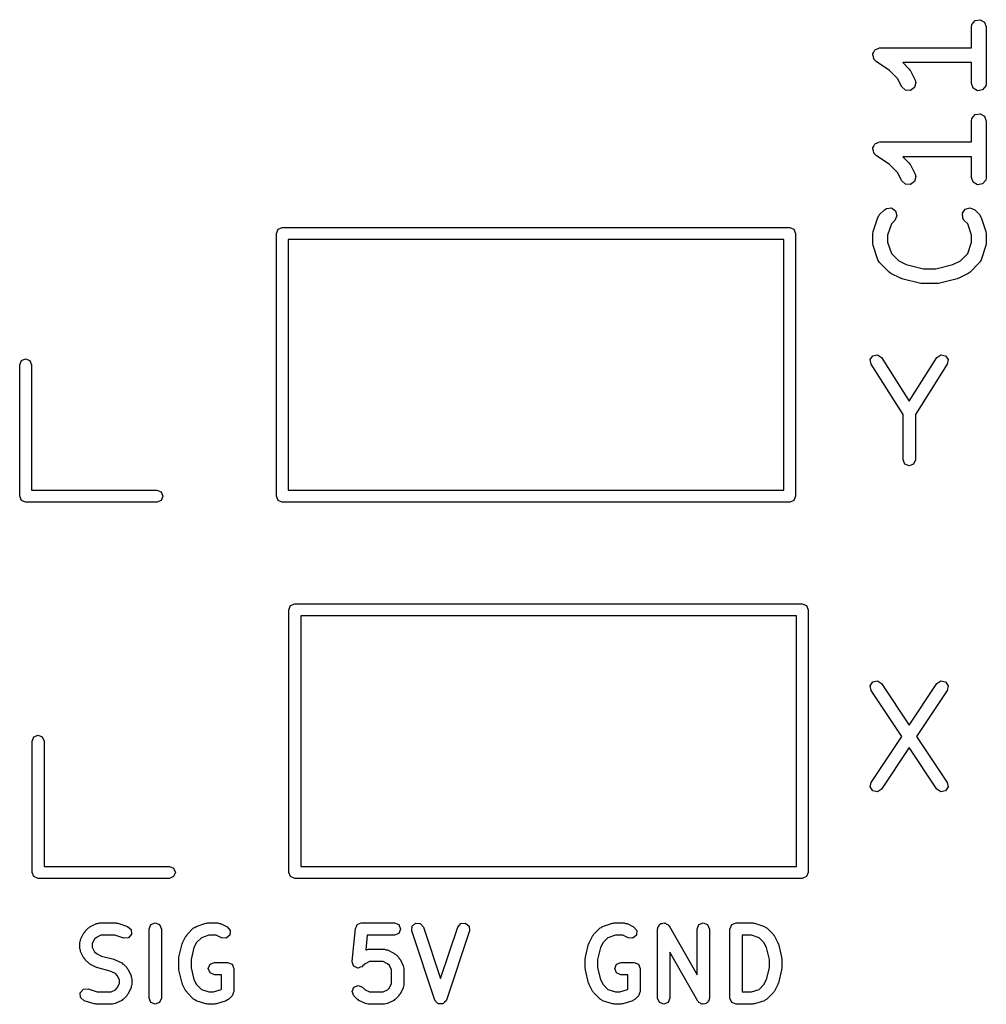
# Model space of a CAD drawing. Extents: x 2.76 to 6.37, y -5.23 to -2.48.
# Tile 11 of 19: x 5.56 to 5.94, y -5.23 to -4.84. Entities that reach past the tile are written whole.
import ezdxf

# ---------------------------------------------------------------- set-up
doc = ezdxf.new("R2010")
doc.units = 0
doc.header["$MEASUREMENT"] = 0
doc.layers.add('BLACK', color=7, linetype='CONTINUOUS')

msp = doc.modelspace()

# ---------------------------------------------------------------- linework, layer by layer
at = {"layer": 'BLACK', "linetype": 'CONTINUOUS'}
for p, q in [((5.93504, -4.84431), (5.93633, -4.84276)), ((5.93633, -4.84276), (5.93832, -4.84241)), ((5.93832, -4.84241), (5.94007, -4.84342)), ((5.94007, -4.84342), (5.94076, -4.84532)), ((5.93486, -4.84532), (5.93504, -4.84431)), ((5.93486, -4.85361), (5.93486, -4.84532)), ((5.94076, -4.84532), (5.94076, -4.86782)), ((5.89553, -4.85605), (5.89596, -4.85531)), ((5.89596, -4.85531), (5.89631, -4.85453)), ((5.89631, -4.85453), (5.89646, -4.85445)), ((5.89646, -4.85445), (5.89654, -4.85431)), ((5.89654, -4.85431), (5.89735, -4.85401)), ((5.89735, -4.85401), (5.89812, -4.85363)), ((5.89812, -4.85363), (5.89828, -4.85367)), ((5.89828, -4.85367), (5.89844, -4.85361)), ((5.89844, -4.85361), (5.93486, -4.85361)), ((5.89549, -4.85638), (5.89556, -4.85622)), ((5.89573, -4.8572), (5.89549, -4.85638)), ((5.89556, -4.85622), (5.89553, -4.85605)), ((5.89588, -4.85804), (5.89573, -4.8572)), ((5.89601, -4.85815), (5.89588, -4.85804)), ((5.89606, -4.85832), (5.89601, -4.85815)), ((5.8968, -4.85902), (5.89606, -4.85832)), ((5.90218, -4.86261), (5.8968, -4.85902)), ((5.90539, -4.86582), (5.90218, -4.86261)), ((5.93486, -4.85952), (5.90744, -4.85952)), ((5.90744, -4.85952), (5.9099, -4.86198)), ((5.9099, -4.86198), (5.91041, -4.8627)), ((5.91041, -4.8627), (5.91046, -4.86275)), ((5.91046, -4.86275), (5.91233, -4.8665)), ((5.93486, -4.86782), (5.93486, -4.85952)), ((5.90705, -4.86914), (5.90539, -4.86582)), ((5.91233, -4.8665), (5.91262, -4.86748)), ((5.90851, -4.87053), (5.90705, -4.86914)), ((5.91053, -4.87065), (5.90851, -4.87053)), ((5.91215, -4.86944), (5.91053, -4.87065)), ((5.91262, -4.86748), (5.91215, -4.86944)), ((5.93555, -4.86971), (5.93486, -4.86782)), ((5.9373, -4.87072), (5.93555, -4.86971)), ((5.93929, -4.87037), (5.9373, -4.87072)), ((5.94058, -4.86883), (5.93929, -4.87037)), ((5.94076, -4.86782), (5.94058, -4.86883)), ((5.93486, -4.88281), (5.93504, -4.8818)), ((5.93486, -4.89111), (5.93486, -4.88281)), ((5.93504, -4.8818), (5.93633, -4.88026)), ((5.93633, -4.88026), (5.93832, -4.87991)), ((5.93832, -4.87991), (5.94007, -4.88092)), ((5.94007, -4.88092), (5.94076, -4.88281)), ((5.94076, -4.88281), (5.94076, -4.90531)), ((5.89549, -4.89387), (5.89556, -4.89372)), ((5.89573, -4.8947), (5.89549, -4.89387)), ((5.89553, -4.89355), (5.89596, -4.89281)), ((5.89556, -4.89372), (5.89553, -4.89355)), ((5.89588, -4.89554), (5.89573, -4.8947)), ((5.89596, -4.89281), (5.89631, -4.89202)), ((5.89631, -4.89202), (5.89646, -4.89195)), ((5.89646, -4.89195), (5.89654, -4.8918)), ((5.89654, -4.8918), (5.89735, -4.89151)), ((5.89735, -4.89151), (5.89812, -4.89113)), ((5.89812, -4.89113), (5.89828, -4.89117)), ((5.89828, -4.89117), (5.89844, -4.89111)), ((5.89844, -4.89111), (5.93486, -4.89111)), ((5.89601, -4.89565), (5.89588, -4.89554)), ((5.89606, -4.89581), (5.89601, -4.89565)), ((5.8968, -4.89652), (5.89606, -4.89581)), ((5.90218, -4.90011), (5.8968, -4.89652)), ((5.93486, -4.89702), (5.90744, -4.89702)), ((5.90744, -4.89702), (5.9099, -4.89947)), ((5.93486, -4.90531), (5.93486, -4.89702)), ((5.90539, -4.90331), (5.90218, -4.90011)), ((5.9099, -4.89947), (5.91041, -4.9002)), ((5.91041, -4.9002), (5.91046, -4.90024)), ((5.91046, -4.90024), (5.91233, -4.90399)), ((5.90705, -4.90663), (5.90539, -4.90331)), ((5.91262, -4.90497), (5.91215, -4.90694)), ((5.91233, -4.90399), (5.91262, -4.90497)), ((5.93555, -4.90721), (5.93486, -4.90531)), ((5.94058, -4.90632), (5.93929, -4.90787)), ((5.94076, -4.90531), (5.94058, -4.90632)), ((5.90851, -4.90802), (5.90705, -4.90663)), ((5.91053, -4.90814), (5.90851, -4.90802)), ((5.91215, -4.90694), (5.91053, -4.90814)), ((5.9373, -4.90822), (5.93555, -4.90721)), ((5.93929, -4.90787), (5.9373, -4.90822)), ((5.89823, -4.9201), (5.9001, -4.91822)), ((5.9001, -4.91822), (5.90094, -4.91763)), ((5.90094, -4.91763), (5.90295, -4.91746)), ((5.90295, -4.91746), (5.90461, -4.91862)), ((5.93121, -4.91955), (5.93237, -4.91789)), ((5.93237, -4.91789), (5.93432, -4.91737)), ((5.93432, -4.91737), (5.93615, -4.91822)), ((5.93615, -4.91822), (5.93802, -4.9201)), ((5.89564, -4.92687), (5.89751, -4.92125)), ((5.89751, -4.92125), (5.898, -4.92035)), ((5.898, -4.92035), (5.89815, -4.92026)), ((5.89815, -4.92026), (5.89823, -4.9201)), ((5.90513, -4.92057), (5.90428, -4.9224)), ((5.90461, -4.91862), (5.90513, -4.92057)), ((5.93138, -4.92156), (5.93121, -4.91955)), ((5.93197, -4.9224), (5.93138, -4.92156)), ((5.93802, -4.9201), (5.93861, -4.92094)), ((5.93861, -4.92094), (5.93863, -4.92111)), ((5.93863, -4.92111), (5.93874, -4.92125)), ((5.93874, -4.92125), (5.94061, -4.92687)), ((5.65764, -4.92764), (5.65833, -4.92597)), ((5.65833, -4.92597), (5.66, -4.92528)), ((5.66, -4.92528), (5.86236, -4.92528)), ((5.86236, -4.92528), (5.86403, -4.92597)), ((5.86403, -4.92597), (5.86472, -4.92764)), ((5.9029, -4.92378), (5.90139, -4.92829)), ((5.90428, -4.9224), (5.9029, -4.92378)), ((5.93335, -4.92378), (5.93197, -4.9224)), ((5.93486, -4.92829), (5.93335, -4.92378)), ((5.65764, -5.03236), (5.65764, -4.92764)), ((5.66236, -4.93), (5.66236, -5.03)), ((5.86, -4.93), (5.66236, -4.93)), ((5.86, -5.03), (5.86, -4.93)), ((5.86472, -4.92764), (5.86472, -5.03236)), ((5.89549, -4.92781), (5.89564, -4.92694)), ((5.89549, -4.93156), (5.89549, -4.92781)), ((5.89564, -4.92694), (5.89564, -4.92687)), ((5.90139, -4.92829), (5.90139, -4.93108)), ((5.93486, -4.93108), (5.93486, -4.92829)), ((5.94061, -4.92687), (5.94074, -4.92775)), ((5.94074, -4.92775), (5.94076, -4.92781)), ((5.94076, -4.92781), (5.94076, -4.93156)), ((5.89551, -4.93162), (5.89549, -4.93156)), ((5.89564, -4.93249), (5.89551, -4.93162)), ((5.89751, -4.93812), (5.89564, -4.93249)), ((5.90139, -4.93108), (5.9029, -4.93559)), ((5.93335, -4.93559), (5.93486, -4.93108)), ((5.94061, -4.93249), (5.93874, -4.93812)), ((5.94076, -4.93156), (5.94061, -4.93243)), ((5.94061, -4.93243), (5.94061, -4.93249)), ((5.9029, -4.93559), (5.90581, -4.93851)), ((5.93044, -4.93851), (5.93335, -4.93559)), ((5.89762, -4.93825), (5.89751, -4.93812)), ((5.89764, -4.93843), (5.89762, -4.93825)), ((5.89823, -4.93927), (5.89764, -4.93843)), ((5.90198, -4.94302), (5.89823, -4.93927)), ((5.90581, -4.93851), (5.90884, -4.94002)), ((5.90884, -4.94002), (5.91568, -4.94173)), ((5.91568, -4.94173), (5.92057, -4.94173)), ((5.92057, -4.94173), (5.92741, -4.94002)), ((5.92741, -4.94002), (5.93044, -4.93851)), ((5.93802, -4.93927), (5.93427, -4.94302)), ((5.9381, -4.93911), (5.93802, -4.93927)), ((5.93825, -4.93902), (5.9381, -4.93911)), ((5.93874, -4.93812), (5.93825, -4.93902)), ((5.90203, -4.94305), (5.90198, -4.94302)), ((5.90274, -4.94357), (5.90203, -4.94305)), ((5.90649, -4.94545), (5.90274, -4.94357)), ((5.90663, -4.94546), (5.90649, -4.94545)), ((5.9071, -4.94567), (5.90663, -4.94546)), ((5.9146, -4.94755), (5.9071, -4.94567)), ((5.92915, -4.94567), (5.92165, -4.94755)), ((5.92927, -4.94559), (5.92915, -4.94567)), ((5.92976, -4.94545), (5.92927, -4.94559)), ((5.93351, -4.94357), (5.92976, -4.94545)), ((5.93355, -4.94353), (5.93351, -4.94357)), ((5.93427, -4.94302), (5.93355, -4.94353)), ((5.91473, -4.94753), (5.9146, -4.94755)), ((5.91531, -4.94763), (5.91473, -4.94753)), ((5.92094, -4.94763), (5.91531, -4.94763)), ((5.92107, -4.94759), (5.92094, -4.94763)), ((5.92165, -4.94755), (5.92107, -4.94759)), ((5.89447, -4.97791), (5.89556, -4.97636)), ((5.89556, -4.97636), (5.89741, -4.97604)), ((5.89741, -4.97604), (5.89895, -4.97712)), ((5.89895, -4.97712), (5.91, -4.99448)), ((5.91, -4.99448), (5.92105, -4.97712)), ((5.92105, -4.97712), (5.92259, -4.97604)), ((5.92259, -4.97604), (5.92444, -4.97636)), ((5.92444, -4.97636), (5.92553, -4.97791)), ((5.55528, -4.98), (5.55597, -4.97833)), ((5.55528, -5.03236), (5.55528, -4.98)), ((5.55597, -4.97833), (5.55764, -4.97764)), ((5.55764, -4.97764), (5.55931, -4.97833)), ((5.55931, -4.97833), (5.56, -4.98)), ((5.56, -4.98), (5.56, -5.03)), ((5.8948, -4.97976), (5.89447, -4.97791)), ((5.90754, -4.99978), (5.8948, -4.97976)), ((5.9252, -4.97976), (5.91246, -4.99978)), ((5.92553, -4.97791), (5.9252, -4.97976)), ((5.90754, -5.01781), (5.90754, -4.99978)), ((5.91246, -4.99978), (5.91246, -5.01781)), ((5.90826, -5.01955), (5.90754, -5.01781)), ((5.91, -5.02027), (5.90826, -5.01955)), ((5.91174, -5.01955), (5.91, -5.02027)), ((5.91246, -5.01781), (5.91174, -5.01955)), ((5.56, -5.03), (5.61, -5.03)), ((5.61, -5.03), (5.61167, -5.03069)), ((5.61167, -5.03069), (5.61236, -5.03236)), ((5.66236, -5.03), (5.86, -5.03)), ((5.55597, -5.03403), (5.55528, -5.03236)), ((5.55764, -5.03472), (5.55597, -5.03403)), ((5.61, -5.03472), (5.55764, -5.03472)), ((5.61167, -5.03403), (5.61, -5.03472)), ((5.61236, -5.03236), (5.61167, -5.03403)), ((5.65833, -5.03403), (5.65764, -5.03236)), ((5.66, -5.03472), (5.65833, -5.03403)), ((5.86236, -5.03472), (5.66, -5.03472)), ((5.86403, -5.03403), (5.86236, -5.03472)), ((5.86472, -5.03236), (5.86403, -5.03403)), ((5.66333, -5.07597), (5.665, -5.07528)), ((5.665, -5.07528), (5.86736, -5.07528)), ((5.86736, -5.07528), (5.86903, -5.07597)), ((5.66264, -5.07764), (5.66333, -5.07597)), ((5.66264, -5.18236), (5.66264, -5.07764)), ((5.86903, -5.07597), (5.86972, -5.07764)), ((5.86972, -5.07764), (5.86972, -5.18236)), ((5.66736, -5.08), (5.66736, -5.18)), ((5.865, -5.08), (5.66736, -5.08)), ((5.865, -5.18), (5.865, -5.08)), ((5.89446, -5.10796), (5.89551, -5.10639)), ((5.89551, -5.10639), (5.89736, -5.10603)), ((5.89736, -5.10603), (5.89892, -5.10708)), ((5.92108, -5.10708), (5.92264, -5.10603)), ((5.92264, -5.10603), (5.92449, -5.10639)), ((5.92449, -5.10639), (5.92554, -5.10796)), ((5.89483, -5.10981), (5.89446, -5.10796)), ((5.90704, -5.12813), (5.89483, -5.10981)), ((5.89892, -5.10708), (5.91, -5.12369)), ((5.91, -5.12369), (5.92108, -5.10708)), ((5.92517, -5.10981), (5.91296, -5.12813)), ((5.92554, -5.10796), (5.92517, -5.10981)), ((5.56028, -5.13), (5.56097, -5.12833)), ((5.56028, -5.18236), (5.56028, -5.13)), ((5.56097, -5.12833), (5.56264, -5.12764)), ((5.56264, -5.12764), (5.56431, -5.12833)), ((5.56431, -5.12833), (5.565, -5.13)), ((5.565, -5.13), (5.565, -5.18)), ((5.89483, -5.14645), (5.90704, -5.12813)), ((5.91296, -5.12813), (5.92517, -5.14645)), ((5.91, -5.13256), (5.89892, -5.14918)), ((5.92108, -5.14918), (5.91, -5.13256)), ((5.89446, -5.14829), (5.89483, -5.14645)), ((5.89551, -5.14986), (5.89446, -5.14829)), ((5.89736, -5.15022), (5.89551, -5.14986)), ((5.89892, -5.14918), (5.89736, -5.15022)), ((5.92264, -5.15022), (5.92108, -5.14918)), ((5.92449, -5.14986), (5.92264, -5.15022)), ((5.92554, -5.14829), (5.92449, -5.14986)), ((5.92517, -5.14645), (5.92554, -5.14829)), ((5.565, -5.18), (5.615, -5.18)), ((5.615, -5.18), (5.61667, -5.18069)), ((5.61667, -5.18069), (5.61736, -5.18236)), ((5.66736, -5.18), (5.865, -5.18)), ((5.56097, -5.18403), (5.56028, -5.18236)), ((5.56264, -5.18472), (5.56097, -5.18403)), ((5.615, -5.18472), (5.56264, -5.18472)), ((5.61667, -5.18403), (5.615, -5.18472)), ((5.61736, -5.18236), (5.61667, -5.18403)), ((5.66333, -5.18403), (5.66264, -5.18236)), ((5.665, -5.18472), (5.66333, -5.18403)), ((5.86736, -5.18472), (5.665, -5.18472)), ((5.86903, -5.18403), (5.86736, -5.18472)), ((5.86972, -5.18236), (5.86903, -5.18403)), ((5.58136, -5.20579), (5.58267, -5.20448)), ((5.58267, -5.20448), (5.58304, -5.20433)), ((5.58304, -5.20433), (5.58331, -5.20402)), ((5.58331, -5.20402), (5.58593, -5.20271)), ((5.58593, -5.20271), (5.5865, -5.20267)), ((5.5865, -5.20267), (5.58703, -5.20245)), ((5.58703, -5.20245), (5.5936, -5.20245)), ((5.5936, -5.20245), (5.59397, -5.2026)), ((5.59397, -5.2026), (5.59437, -5.20257)), ((5.59437, -5.20257), (5.59831, -5.20389)), ((5.59831, -5.20389), (5.59973, -5.20512)), ((5.60688, -5.20491), (5.6076, -5.20317)), ((5.6076, -5.20317), (5.60934, -5.20245)), ((5.60934, -5.20245), (5.61108, -5.20317)), ((5.61108, -5.20317), (5.6118, -5.20491)), ((5.62204, -5.20711), (5.62466, -5.20448)), ((5.62466, -5.20448), (5.62519, -5.20426)), ((5.62519, -5.20426), (5.62563, -5.20389)), ((5.62563, -5.20389), (5.62956, -5.20257)), ((5.62956, -5.20257), (5.62997, -5.2026)), ((5.62997, -5.2026), (5.63034, -5.20245)), ((5.63034, -5.20245), (5.63428, -5.20245)), ((5.63428, -5.20245), (5.63481, -5.20267)), ((5.63481, -5.20267), (5.63538, -5.20271)), ((5.63538, -5.20271), (5.638, -5.20402)), ((5.638, -5.20402), (5.63924, -5.20544)), ((5.68787, -5.21779), (5.68918, -5.20466)), ((5.68918, -5.20466), (5.68957, -5.20393)), ((5.68957, -5.20393), (5.68989, -5.20317)), ((5.68989, -5.20317), (5.69001, -5.20312)), ((5.69001, -5.20312), (5.69007, -5.203)), ((5.69007, -5.203), (5.69086, -5.20276)), ((5.69086, -5.20276), (5.69163, -5.20245)), ((5.69163, -5.20245), (5.70475, -5.20245)), ((5.70475, -5.20245), (5.70649, -5.20317)), ((5.70649, -5.20317), (5.70721, -5.20491)), ((5.7116, -5.20569), (5.71174, -5.20381)), ((5.71174, -5.20381), (5.71316, -5.20257)), ((5.71316, -5.20257), (5.71504, -5.20271)), ((5.71504, -5.20271), (5.71627, -5.20413)), ((5.71627, -5.20413), (5.72312, -5.22469)), ((5.72312, -5.22469), (5.72998, -5.20413)), ((5.72998, -5.20413), (5.73121, -5.20271)), ((5.73121, -5.20271), (5.73309, -5.20257)), ((5.73309, -5.20257), (5.73451, -5.20381)), ((5.73451, -5.20381), (5.73464, -5.20569)), ((5.78414, -5.20711), (5.78676, -5.20448)), ((5.78676, -5.20448), (5.78729, -5.20426)), ((5.78729, -5.20426), (5.78773, -5.20389)), ((5.78773, -5.20389), (5.79166, -5.20257)), ((5.79166, -5.20257), (5.79207, -5.2026)), ((5.79207, -5.2026), (5.79244, -5.20245)), ((5.79244, -5.20245), (5.79638, -5.20245)), ((5.79638, -5.20245), (5.79691, -5.20267)), ((5.79691, -5.20267), (5.79748, -5.20271)), ((5.79748, -5.20271), (5.8001, -5.20402)), ((5.8001, -5.20402), (5.80134, -5.20544)), ((5.80967, -5.20491), (5.80979, -5.2046)), ((5.80975, -5.20426), (5.81014, -5.20376)), ((5.80979, -5.2046), (5.80975, -5.20426)), ((5.81014, -5.20376), (5.81039, -5.20317)), ((5.81039, -5.20317), (5.8107, -5.20304)), ((5.8107, -5.20304), (5.81091, -5.20277)), ((5.81091, -5.20277), (5.81154, -5.20269)), ((5.81154, -5.20269), (5.81213, -5.20245)), ((5.81213, -5.20245), (5.81244, -5.20258)), ((5.81244, -5.20258), (5.81277, -5.20253)), ((5.81277, -5.20253), (5.81328, -5.20292)), ((5.81328, -5.20292), (5.81387, -5.20317)), ((5.81387, -5.20317), (5.814, -5.20348)), ((5.814, -5.20348), (5.81426, -5.20369)), ((5.81426, -5.20369), (5.82541, -5.2232)), ((5.82541, -5.20491), (5.82613, -5.20317)), ((5.82613, -5.20317), (5.82787, -5.20245)), ((5.82787, -5.20245), (5.82961, -5.20317)), ((5.82961, -5.20317), (5.83033, -5.20491)), ((5.83854, -5.20491), (5.83926, -5.20317)), ((5.83926, -5.20317), (5.841, -5.20245)), ((5.841, -5.20245), (5.84756, -5.20245)), ((5.84756, -5.20245), (5.84793, -5.2026)), ((5.84793, -5.2026), (5.84834, -5.20257)), ((5.84834, -5.20257), (5.85227, -5.20389)), ((5.85227, -5.20389), (5.85271, -5.20426)), ((5.85271, -5.20426), (5.85324, -5.20448)), ((5.85324, -5.20448), (5.85586, -5.20711)), ((5.57958, -5.20906), (5.5809, -5.20643)), ((5.5809, -5.20643), (5.5812, -5.20617)), ((5.5812, -5.20617), (5.58136, -5.20579)), ((5.58587, -5.20824), (5.58512, -5.20899)), ((5.58761, -5.20737), (5.58587, -5.20824)), ((5.5932, -5.20737), (5.58761, -5.20737)), ((5.59675, -5.20855), (5.5932, -5.20737)), ((5.59863, -5.20842), (5.59675, -5.20855)), ((5.59987, -5.207), (5.59863, -5.20842)), ((5.59973, -5.20512), (5.59987, -5.207)), ((5.60688, -5.23247), (5.60688, -5.20491)), ((5.6118, -5.20491), (5.6118, -5.23247)), ((5.62027, -5.21037), (5.62158, -5.20774)), ((5.62158, -5.20774), (5.62188, -5.20748)), ((5.62188, -5.20748), (5.62204, -5.20711)), ((5.62773, -5.20837), (5.6258, -5.2103)), ((5.63074, -5.20737), (5.62773, -5.20837)), ((5.6337, -5.20737), (5.63074, -5.20737)), ((5.6358, -5.20842), (5.6337, -5.20737)), ((5.63768, -5.20855), (5.6358, -5.20842)), ((5.6391, -5.20732), (5.63768, -5.20855)), ((5.63924, -5.20544), (5.6391, -5.20732)), ((5.69385, -5.20737), (5.69327, -5.2132)), ((5.70475, -5.20737), (5.69385, -5.20737)), ((5.70649, -5.20665), (5.70475, -5.20737)), ((5.70721, -5.20491), (5.70649, -5.20665)), ((5.72079, -5.23325), (5.7116, -5.20569)), ((5.73464, -5.20569), (5.72546, -5.23325)), ((5.78237, -5.21037), (5.78368, -5.20774)), ((5.78368, -5.20774), (5.78398, -5.20748)), ((5.78398, -5.20748), (5.78414, -5.20711)), ((5.78983, -5.20837), (5.7879, -5.2103)), ((5.79284, -5.20737), (5.78983, -5.20837)), ((5.7958, -5.20737), (5.79284, -5.20737)), ((5.7979, -5.20842), (5.7958, -5.20737)), ((5.79978, -5.20855), (5.7979, -5.20842)), ((5.8012, -5.20732), (5.79978, -5.20855)), ((5.80134, -5.20544), (5.8012, -5.20732)), ((5.80967, -5.23247), (5.80967, -5.20491)), ((5.82541, -5.2232), (5.82541, -5.20491)), ((5.83033, -5.20491), (5.83033, -5.23247)), ((5.83854, -5.23247), (5.83854, -5.20491)), ((5.84346, -5.20737), (5.84346, -5.23001)), ((5.84716, -5.20737), (5.84346, -5.20737)), ((5.85017, -5.20837), (5.84716, -5.20737)), ((5.8521, -5.2103), (5.85017, -5.20837)), ((5.85586, -5.20711), (5.85602, -5.20748)), ((5.85602, -5.20748), (5.85632, -5.20774)), ((5.85632, -5.20774), (5.85763, -5.21037)), ((5.57932, -5.21016), (5.57954, -5.20963)), ((5.57932, -5.21278), (5.57932, -5.21016)), ((5.57954, -5.20963), (5.57958, -5.20906)), ((5.58512, -5.20899), (5.58425, -5.21074)), ((5.58425, -5.21074), (5.58425, -5.2122)), ((5.58425, -5.2122), (5.58512, -5.21395)), ((5.61877, -5.21612), (5.62008, -5.21087)), ((5.62008, -5.21087), (5.62025, -5.21065)), ((5.62025, -5.21065), (5.62027, -5.21037)), ((5.62479, -5.21233), (5.62362, -5.21702)), ((5.6258, -5.2103), (5.62479, -5.21233)), ((5.78087, -5.21612), (5.78218, -5.21087)), ((5.78218, -5.21087), (5.78235, -5.21065)), ((5.78235, -5.21065), (5.78237, -5.21037)), ((5.78689, -5.21233), (5.78572, -5.21702)), ((5.7879, -5.2103), (5.78689, -5.21233)), ((5.85311, -5.21233), (5.8521, -5.2103)), ((5.85428, -5.21702), (5.85311, -5.21233)), ((5.85763, -5.21037), (5.85765, -5.21065)), ((5.85765, -5.21065), (5.85782, -5.21087)), ((5.85782, -5.21087), (5.85913, -5.21612)), ((5.57954, -5.21331), (5.57932, -5.21278)), ((5.57958, -5.21388), (5.57954, -5.21331)), ((5.5809, -5.21651), (5.57958, -5.21388)), ((5.5812, -5.21677), (5.5809, -5.21651)), ((5.58512, -5.21395), (5.58587, -5.2147)), ((5.58587, -5.2147), (5.58789, -5.21571)), ((5.58789, -5.21571), (5.59288, -5.21696)), ((5.61869, -5.21672), (5.61881, -5.21643)), ((5.61881, -5.21643), (5.61877, -5.21612)), ((5.69327, -5.2132), (5.69372, -5.21317)), ((5.69372, -5.21317), (5.69425, -5.21295)), ((5.69425, -5.21295), (5.70081, -5.21295)), ((5.70081, -5.21295), (5.70134, -5.21317)), ((5.70134, -5.21317), (5.70191, -5.21321)), ((5.70191, -5.21321), (5.70454, -5.21452)), ((5.70454, -5.21452), (5.7048, -5.21482)), ((5.7048, -5.21482), (5.70518, -5.21498)), ((5.70518, -5.21498), (5.70649, -5.21629)), ((5.70649, -5.21629), (5.70665, -5.21667)), ((5.78079, -5.21672), (5.78091, -5.21643)), ((5.78091, -5.21643), (5.78087, -5.21612)), ((5.82574, -5.23369), (5.81459, -5.21417)), ((5.81459, -5.21417), (5.81459, -5.23247)), ((5.85913, -5.21612), (5.85909, -5.21643)), ((5.85909, -5.21643), (5.85921, -5.21672)), ((5.58136, -5.21715), (5.5812, -5.21677)), ((5.58267, -5.21846), (5.58136, -5.21715)), ((5.58304, -5.21861), (5.58267, -5.21846)), ((5.58331, -5.21892), (5.58304, -5.21861)), ((5.58593, -5.22023), (5.58331, -5.21892)), ((5.58621, -5.22025), (5.58593, -5.22023)), ((5.58644, -5.22042), (5.58621, -5.22025)), ((5.59142, -5.22167), (5.58644, -5.22042)), ((5.59288, -5.21696), (5.5931, -5.21712)), ((5.5931, -5.21712), (5.59338, -5.21714)), ((5.59338, -5.21714), (5.59601, -5.21846)), ((5.59601, -5.21846), (5.59627, -5.21876)), ((5.59627, -5.21876), (5.59665, -5.21892)), ((5.59665, -5.21892), (5.59796, -5.22023)), ((5.59796, -5.22023), (5.59812, -5.2206)), ((5.61869, -5.22066), (5.61869, -5.21672)), ((5.62362, -5.21702), (5.62362, -5.22035)), ((5.62362, -5.22035), (5.62479, -5.22505)), ((5.63051, -5.22066), (5.63123, -5.21892)), ((5.63123, -5.21892), (5.63297, -5.2182)), ((5.63297, -5.2182), (5.63822, -5.2182)), ((5.63822, -5.2182), (5.63996, -5.21892)), ((5.63996, -5.21892), (5.64068, -5.22066)), ((5.68785, -5.21803), (5.6879, -5.21791)), ((5.68817, -5.2188), (5.68785, -5.21803)), ((5.6879, -5.21791), (5.68787, -5.21779)), ((5.68841, -5.21959), (5.68817, -5.2188)), ((5.68853, -5.21965), (5.68841, -5.21959)), ((5.68858, -5.21977), (5.68853, -5.21965)), ((5.68934, -5.22009), (5.68858, -5.21977)), ((5.69007, -5.22048), (5.68934, -5.22009)), ((5.69019, -5.22044), (5.69007, -5.22048)), ((5.69032, -5.22049), (5.69019, -5.22044)), ((5.69108, -5.22018), (5.69032, -5.22049)), ((5.69187, -5.21994), (5.69108, -5.22018)), ((5.69193, -5.21982), (5.69187, -5.21994)), ((5.69205, -5.21977), (5.69193, -5.21982)), ((5.69308, -5.21874), (5.69205, -5.21977)), ((5.69483, -5.21787), (5.69308, -5.21874)), ((5.70023, -5.21787), (5.69483, -5.21787)), ((5.70198, -5.21874), (5.70023, -5.21787)), ((5.70273, -5.21949), (5.70198, -5.21874)), ((5.7036, -5.22124), (5.70273, -5.21949)), ((5.70665, -5.21667), (5.70695, -5.21693)), ((5.70695, -5.21693), (5.70826, -5.21956)), ((5.70826, -5.21956), (5.7083, -5.22013)), ((5.7083, -5.22013), (5.70852, -5.22066)), ((5.78079, -5.22066), (5.78079, -5.21672)), ((5.78572, -5.21702), (5.78572, -5.22035)), ((5.78572, -5.22035), (5.78689, -5.22505)), ((5.7926, -5.22066), (5.79333, -5.21892)), ((5.79333, -5.21892), (5.79507, -5.2182)), ((5.79507, -5.2182), (5.80031, -5.2182)), ((5.80031, -5.2182), (5.80205, -5.21892)), ((5.80205, -5.21892), (5.80278, -5.22066)), ((5.85311, -5.22505), (5.85428, -5.22035)), ((5.85428, -5.22035), (5.85428, -5.21702)), ((5.85921, -5.21672), (5.85921, -5.22066)), ((5.59345, -5.22268), (5.59142, -5.22167)), ((5.5942, -5.22343), (5.59345, -5.22268)), ((5.59507, -5.22517), (5.5942, -5.22343)), ((5.59812, -5.2206), (5.59842, -5.22087)), ((5.59842, -5.22087), (5.59973, -5.22349)), ((5.59973, -5.22349), (5.59977, -5.22406)), ((5.59977, -5.22406), (5.59999, -5.22459)), ((5.61881, -5.22094), (5.61869, -5.22066)), ((5.61877, -5.22125), (5.61881, -5.22094)), ((5.62008, -5.2265), (5.61877, -5.22125)), ((5.63123, -5.2224), (5.63051, -5.22066)), ((5.63297, -5.22312), (5.63123, -5.2224)), ((5.63575, -5.22312), (5.63297, -5.22312)), ((5.63575, -5.22882), (5.63575, -5.22312)), ((5.64068, -5.22066), (5.64068, -5.22984)), ((5.7036, -5.22664), (5.7036, -5.22124)), ((5.70852, -5.22066), (5.70852, -5.22722)), ((5.78091, -5.22094), (5.78079, -5.22066)), ((5.78087, -5.22125), (5.78091, -5.22094)), ((5.78218, -5.2265), (5.78087, -5.22125)), ((5.79333, -5.2224), (5.7926, -5.22066)), ((5.79507, -5.22312), (5.79333, -5.2224)), ((5.79785, -5.22312), (5.79507, -5.22312)), ((5.79785, -5.22882), (5.79785, -5.22312)), ((5.80278, -5.22066), (5.80278, -5.22984)), ((5.85913, -5.22125), (5.85782, -5.2265)), ((5.85921, -5.22066), (5.85909, -5.22094)), ((5.85909, -5.22094), (5.85913, -5.22125)), ((5.5942, -5.22838), (5.59507, -5.22664)), ((5.59507, -5.22664), (5.59507, -5.22517)), ((5.59973, -5.22832), (5.59842, -5.23094)), ((5.59977, -5.22775), (5.59973, -5.22832)), ((5.59999, -5.22722), (5.59977, -5.22775)), ((5.59999, -5.22459), (5.59999, -5.22722)), ((5.62025, -5.22673), (5.62008, -5.2265)), ((5.62027, -5.22701), (5.62025, -5.22673)), ((5.62158, -5.22963), (5.62027, -5.22701)), ((5.62479, -5.22505), (5.6258, -5.22707)), ((5.6258, -5.22707), (5.62773, -5.229)), ((5.68785, -5.22984), (5.68858, -5.2281)), ((5.68858, -5.2281), (5.69031, -5.22738)), ((5.69031, -5.22738), (5.69205, -5.2281)), ((5.69205, -5.2281), (5.69308, -5.22913)), ((5.70273, -5.22839), (5.7036, -5.22664)), ((5.70826, -5.22832), (5.70695, -5.23094)), ((5.7083, -5.22775), (5.70826, -5.22832)), ((5.70852, -5.22722), (5.7083, -5.22775)), ((5.78235, -5.22673), (5.78218, -5.2265)), ((5.78237, -5.22701), (5.78235, -5.22673)), ((5.78368, -5.22963), (5.78237, -5.22701)), ((5.78689, -5.22505), (5.7879, -5.22707)), ((5.7879, -5.22707), (5.78983, -5.229)), ((5.85017, -5.229), (5.8521, -5.22707)), ((5.8521, -5.22707), (5.85311, -5.22505)), ((5.85763, -5.22701), (5.85632, -5.22963)), ((5.85765, -5.22673), (5.85763, -5.22701)), ((5.85782, -5.2265), (5.85765, -5.22673)), ((5.57945, -5.23038), (5.58068, -5.22895)), ((5.57958, -5.23226), (5.57945, -5.23038)), ((5.58101, -5.23349), (5.57958, -5.23226)), ((5.58068, -5.22895), (5.58256, -5.22882)), ((5.58256, -5.22882), (5.58612, -5.23001)), ((5.58612, -5.23001), (5.5917, -5.23001)), ((5.5917, -5.23001), (5.59345, -5.22913)), ((5.59345, -5.22913), (5.5942, -5.22838)), ((5.59796, -5.23158), (5.59665, -5.23289)), ((5.59812, -5.23121), (5.59796, -5.23158)), ((5.59842, -5.23094), (5.59812, -5.23121)), ((5.62188, -5.2299), (5.62158, -5.22963)), ((5.62204, -5.23027), (5.62188, -5.2299)), ((5.62466, -5.23289), (5.62204, -5.23027)), ((5.62773, -5.229), (5.63074, -5.23001)), ((5.63074, -5.23001), (5.63257, -5.23001)), ((5.63257, -5.23001), (5.63557, -5.229)), ((5.63557, -5.229), (5.63575, -5.22882)), ((5.63996, -5.23158), (5.63864, -5.23289)), ((5.64068, -5.22984), (5.63996, -5.23158)), ((5.68858, -5.23158), (5.68785, -5.22984)), ((5.68989, -5.23289), (5.68858, -5.23158)), ((5.69308, -5.22913), (5.69483, -5.23001)), ((5.69483, -5.23001), (5.70023, -5.23001)), ((5.70023, -5.23001), (5.70198, -5.22913)), ((5.70198, -5.22913), (5.70273, -5.22839)), ((5.70649, -5.23158), (5.70518, -5.23289)), ((5.70665, -5.23121), (5.70649, -5.23158)), ((5.70695, -5.23094), (5.70665, -5.23121)), ((5.78398, -5.2299), (5.78368, -5.22963)), ((5.78414, -5.23027), (5.78398, -5.2299)), ((5.78676, -5.23289), (5.78414, -5.23027)), ((5.78983, -5.229), (5.79284, -5.23001)), ((5.79284, -5.23001), (5.79467, -5.23001)), ((5.79467, -5.23001), (5.79767, -5.229)), ((5.79767, -5.229), (5.79785, -5.22882)), ((5.80205, -5.23158), (5.80074, -5.23289)), ((5.80278, -5.22984), (5.80205, -5.23158)), ((5.84346, -5.23001), (5.84716, -5.23001)), ((5.84716, -5.23001), (5.85017, -5.229)), ((5.85586, -5.23027), (5.85324, -5.23289)), ((5.85602, -5.2299), (5.85586, -5.23027)), ((5.85632, -5.22963), (5.85602, -5.2299)), ((5.58494, -5.2348), (5.58101, -5.23349)), ((5.58535, -5.23477), (5.58494, -5.2348)), ((5.58572, -5.23493), (5.58535, -5.23477)), ((5.59228, -5.23493), (5.58572, -5.23493)), ((5.59281, -5.23471), (5.59228, -5.23493)), ((5.59338, -5.23467), (5.59281, -5.23471)), ((5.59601, -5.23336), (5.59338, -5.23467)), ((5.59627, -5.23305), (5.59601, -5.23336)), ((5.59665, -5.23289), (5.59627, -5.23305)), ((5.6076, -5.23421), (5.60688, -5.23247)), ((5.60934, -5.23493), (5.6076, -5.23421)), ((5.61108, -5.23421), (5.60934, -5.23493)), ((5.6118, -5.23247), (5.61108, -5.23421)), ((5.62519, -5.23311), (5.62466, -5.23289)), ((5.62563, -5.23349), (5.62519, -5.23311)), ((5.62956, -5.2348), (5.62563, -5.23349)), ((5.62997, -5.23477), (5.62956, -5.2348)), ((5.63034, -5.23493), (5.62997, -5.23477)), ((5.63297, -5.23493), (5.63034, -5.23493)), ((5.63334, -5.23477), (5.63297, -5.23493)), ((5.63374, -5.2348), (5.63334, -5.23477)), ((5.63768, -5.23349), (5.63374, -5.2348)), ((5.63811, -5.23311), (5.63768, -5.23349)), ((5.63864, -5.23289), (5.63811, -5.23311)), ((5.69026, -5.23305), (5.68989, -5.23289)), ((5.69053, -5.23336), (5.69026, -5.23305)), ((5.69315, -5.23467), (5.69053, -5.23336)), ((5.69372, -5.23471), (5.69315, -5.23467)), ((5.69425, -5.23493), (5.69372, -5.23471)), ((5.70081, -5.23493), (5.69425, -5.23493)), ((5.70134, -5.23471), (5.70081, -5.23493)), ((5.70191, -5.23467), (5.70134, -5.23471)), ((5.70454, -5.23336), (5.70191, -5.23467)), ((5.7048, -5.23305), (5.70454, -5.23336)), ((5.70518, -5.23289), (5.7048, -5.23305)), ((5.72091, -5.23338), (5.72079, -5.23325)), ((5.72092, -5.23357), (5.72091, -5.23338)), ((5.72151, -5.23408), (5.72092, -5.23357)), ((5.72202, -5.23467), (5.72151, -5.23408)), ((5.72221, -5.23468), (5.72202, -5.23467)), ((5.72235, -5.2348), (5.72221, -5.23468)), ((5.72312, -5.23475), (5.72235, -5.2348)), ((5.7239, -5.2348), (5.72312, -5.23475)), ((5.72404, -5.23468), (5.7239, -5.2348)), ((5.72422, -5.23467), (5.72404, -5.23468)), ((5.72473, -5.23408), (5.72422, -5.23467)), ((5.72532, -5.23357), (5.72473, -5.23408)), ((5.72534, -5.23338), (5.72532, -5.23357)), ((5.72546, -5.23325), (5.72534, -5.23338)), ((5.78729, -5.23311), (5.78676, -5.23289)), ((5.78773, -5.23349), (5.78729, -5.23311)), ((5.79166, -5.2348), (5.78773, -5.23349)), ((5.79207, -5.23477), (5.79166, -5.2348)), ((5.79244, -5.23493), (5.79207, -5.23477)), ((5.79507, -5.23493), (5.79244, -5.23493)), ((5.79544, -5.23477), (5.79507, -5.23493)), ((5.79584, -5.2348), (5.79544, -5.23477)), ((5.79978, -5.23349), (5.79584, -5.2348)), ((5.80021, -5.23311), (5.79978, -5.23349)), ((5.80074, -5.23289), (5.80021, -5.23311)), ((5.81039, -5.23421), (5.80967, -5.23247)), ((5.81213, -5.23493), (5.81039, -5.23421)), ((5.81387, -5.23421), (5.81213, -5.23493)), ((5.81459, -5.23247), (5.81387, -5.23421)), ((5.826, -5.23389), (5.82574, -5.23369)), ((5.82613, -5.23421), (5.826, -5.23389)), ((5.82672, -5.23445), (5.82613, -5.23421)), ((5.82723, -5.23484), (5.82672, -5.23445)), ((5.82756, -5.2348), (5.82723, -5.23484)), ((5.82787, -5.23493), (5.82756, -5.2348)), ((5.82846, -5.23468), (5.82787, -5.23493)), ((5.82909, -5.2346), (5.82846, -5.23468)), ((5.8293, -5.23434), (5.82909, -5.2346)), ((5.82961, -5.23421), (5.8293, -5.23434)), ((5.82986, -5.23362), (5.82961, -5.23421)), ((5.83025, -5.23311), (5.82986, -5.23362)), ((5.83033, -5.23247), (5.83021, -5.23278)), ((5.83021, -5.23278), (5.83025, -5.23311)), ((5.83926, -5.23421), (5.83854, -5.23247)), ((5.841, -5.23493), (5.83926, -5.23421)), ((5.84756, -5.23493), (5.841, -5.23493)), ((5.84793, -5.23477), (5.84756, -5.23493)), ((5.84834, -5.2348), (5.84793, -5.23477)), ((5.85227, -5.23349), (5.84834, -5.2348)), ((5.85271, -5.23311), (5.85227, -5.23349)), ((5.85324, -5.23289), (5.85271, -5.23311))]:
    msp.add_line(p, q, dxfattribs=at)

doc.saveas('drawing.dxf')
